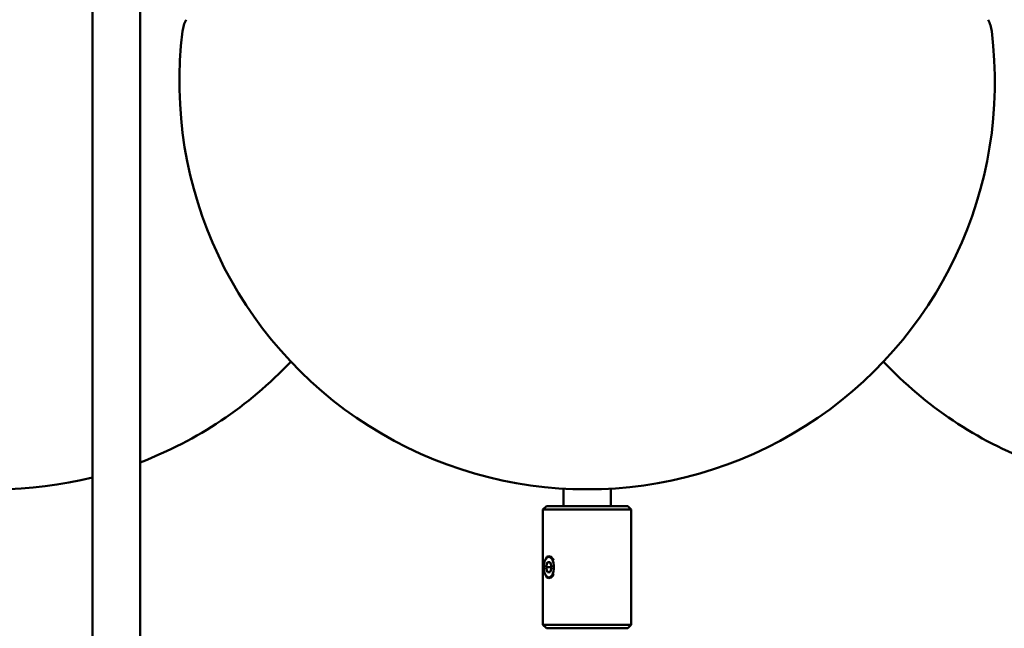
# Model space of a CAD drawing. Header units: millimetres. Extents: x 849 to 4035, y 828 to 3843.
# Tile 10 of 121: x 1081 to 1226, y 1606 to 1695. Entities that reach past the tile are written whole.
import ezdxf

# ---------------------------------------------------------------- set-up
doc = ezdxf.new("R2010")
doc.units = ezdxf.units.MM
doc.header["$LTSCALE"] = 15
doc.layers.add('Widoczne (ISO)', color=7, linetype='Continuous', lineweight=50)

msp = doc.modelspace()

# ---------------------------------------------------------------- linework, layer by layer
at = {"layer": 'Widoczne (ISO)'}
for p, q in [((1091.37, 2273.6), (1091.37, 1473.6)), ((1098.37, 2273.6), (1098.37, 1473.6)), ((1160.65, 1626.16), (1160.65, 1623.6)), ((1167.65, 1626.16), (1167.65, 1623.6)), ((1158.15, 1623.6), (1157.65, 1623.1)), ((1170.65, 1623.1), (1157.65, 1623.1)), ((1157.65, 1623.1), (1157.65, 1606.1)), ((1158.15, 1623.6), (1170.15, 1623.6)), ((1170.15, 1623.6), (1170.65, 1623.1)), ((1170.65, 1623.1), (1170.65, 1606.1)), ((1158.09, 1615.83), (1158.16, 1615.93)), ((1158.09, 1614.6), (1158.3, 1615.35)), ((1158.3, 1613.85), (1158.09, 1614.6)), ((1158.09, 1614.6), (1158.95, 1614.6)), ((1158.3, 1615.35), (1158.73, 1615.35)), ((1158.73, 1615.35), (1158.95, 1614.6)), ((1158.95, 1614.6), (1158.73, 1613.85)), ((1158.09, 1613.38), (1158.16, 1613.28)), ((1158.73, 1613.85), (1158.3, 1613.85)), ((1157.65, 1606.1), (1170.65, 1606.1)), ((1158.15, 1605.6), (1157.65, 1606.1)), ((1170.15, 1605.6), (1158.15, 1605.6)), ((1170.15, 1605.6), (1170.65, 1606.1))]:
    msp.add_line(p, q, dxfattribs=at)
for centre, radius, start, end in [((1109.57, 1692.88), 5, 152.5057, 172.8759), ((1218.72, 1692.88), 5, 7.1241, 27.4943), ((1164.15, 1686.06), 60, 172.8759, 7.1241), ((1076.93, 1686.06), 60, 290.9295, 316.6182), ((1251.36, 1686.06), 60, 223.3818, 249.0705), ((1076.93, 1686.06), 60, 230.273, 283.9191)]:
    msp.add_arc(centre, radius, start, end, dxfattribs=at)
msp.add_ellipse((1158.52, 1614.6), major_axis=(0, -1.5), ratio=0.5, dxfattribs=at)
for points, knots in [([(1158.03, 1615.74), (1158.03, 1615.74), (1158.03, 1615.75), (1158.08, 1615.89), (1158.15, 1616.02), (1158.32, 1616.18), (1158.42, 1616.22), (1158.52, 1616.22)], [1.1034991, 1.1034991, 1.1034991, 1.1034991, 1.1041419, 1.1041419, 1.1654784, 1.1654784, 1.2268149, 1.2268149, 1.2268149, 1.2268149]), ([(1158.52, 1616.22), (1158.62, 1616.22), (1158.74, 1616.18), (1158.97, 1616.02), (1159.09, 1615.89), (1159.2, 1615.71), (1159.23, 1615.68), (1159.25, 1615.64)], [0.245363, 0.245363, 0.245363, 0.245363, 0.3066995, 0.3066995, 0.368036, 0.368036, 0.3831023, 0.3831023, 0.3831023, 0.3831023]), ([(1158.52, 1612.98), (1158.42, 1612.98), (1158.32, 1613.02), (1158.15, 1613.19), (1158.08, 1613.31), (1158.03, 1613.46), (1158.03, 1613.46), (1158.03, 1613.46)], [0.7360889, 0.7360889, 0.7360889, 0.7360889, 0.7974254, 0.7974254, 0.8587619, 0.8587619, 0.8594047, 0.8594047, 0.8594047, 0.8594047]), ([(1159.25, 1613.57), (1159.23, 1613.53), (1159.2, 1613.49), (1159.09, 1613.31), (1158.97, 1613.19), (1158.74, 1613.02), (1158.62, 1612.98), (1158.52, 1612.98)], [0.5983496, 0.5983496, 0.5983496, 0.5983496, 0.6134159, 0.6134159, 0.6747524, 0.6747524, 0.7360889, 0.7360889, 0.7360889, 0.7360889])]:
    msp.add_open_spline(points, degree=3, knots=knots, dxfattribs=at)

doc.saveas('drawing.dxf')
